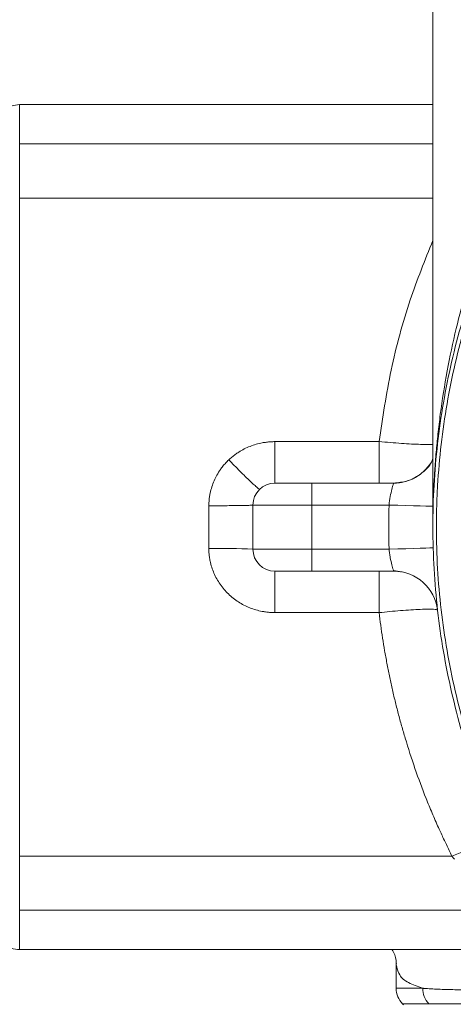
# Model space of a CAD drawing. Header units: millimetres. Extents: x -15 to 879, y -46 to 965.
# Tile 12 of 26: x 136 to 195, y 690 to 824. Entities that reach past the tile are written whole.
import ezdxf

# ---------------------------------------------------------------- set-up
doc = ezdxf.new("R2010")
doc.units = ezdxf.units.MM

msp = doc.modelspace()

# ---------------------------------------------------------------- linework, layer by layer
at = {"color": 7, "linetype": 'Continuous', "lineweight": 15}
for p, q in [((192.71, 862.65), (192.71, 754.88)), ((192.71, 812.39), (136.45, 812.39)), ((136.45, 807.04), (136.45, 799.67)), ((136.45, 799.67), (136.45, 710.1)), ((171.21, 766.52), (185.39, 766.52)), ((176.21, 760.89), (176.21, 757.89)), ((187.39, 760.89), (176.21, 760.89)), ((162.21, 751.98), (162.21, 757.8)), ((176.21, 757.89), (168.21, 757.89)), ((168.21, 751.89), (168.21, 757.89)), ((176.21, 757.89), (176.21, 751.89)), ((186.75, 757.89), (176.21, 757.89)), ((176.21, 751.89), (168.21, 751.89)), ((186.75, 751.89), (176.21, 751.89)), ((176.21, 751.89), (176.21, 748.89)), ((171.21, 748.89), (171.21, 743.26)), ((187.39, 748.89), (176.21, 748.89)), ((185.39, 743.26), (185.39, 748.89)), ((185.39, 743.26), (171.21, 743.26)), ((136.45, 710.1), (195.31, 710.1)), ((136.45, 710.1), (136.45, 702.74)), ((136.45, 702.74), (215.95, 702.74)), ((136.45, 697.39), (194.7, 697.39)), ((194.38, 697.4), (194.7, 697.41)), ((187.71, 695.53), (187.71, 692.13)), ((188.59, 690.01), (188.71, 689.89)), ((311.83, 690.01), (188.59, 690.01))]:
    msp.add_line(p, q, dxfattribs=at)
at = {"color": 8, "linetype": 'Continuous', "lineweight": 15}
for p, q in [((136.45, 812.39), (136.45, 807.04)), ((192.71, 807.04), (136.45, 807.04)), ((192.71, 799.67), (136.45, 799.67)), ((136.45, 702.74), (136.45, 697.39)), ((187.71, 692.13), (191.32, 692.13)), ((188.59, 690.01), (192.15, 690.01))]:
    msp.add_line(p, q, dxfattribs=at)
at = {"color": 8, "linetype": 'Continuous', "lineweight": 15, "flags": 128}
msp.add_lwpolyline([(192.71, 757.72), (192.63, 757.72), (192.29, 757.73), (191.74, 757.75), (190.99, 757.77), (190.08, 757.79), (189.05, 757.82), (187.92, 757.86), (186.75, 757.89)], dxfattribs=at)
at = {"color": 7, "linetype": 'Continuous', "lineweight": 15, "flags": 128}
for points in [[(192.75, 752.06), (192.63, 752.06), (192.29, 752.05), (191.74, 752.03), (190.99, 752.01), (190.08, 751.98), (189.05, 751.95), (187.92, 751.92), (186.75, 751.89)], [(195.31, 710.1), (196.64, 710.67), (197.92, 711.16), (199.11, 711.54), (200.17, 711.82), (201.08, 711.97), (201.78, 712), (202.27, 711.9), (202.53, 711.67)]]:
    msp.add_lwpolyline(points, dxfattribs=at)
at = {"color": 7, "linetype": 'Continuous', "lineweight": 15}
for centre, radius, start, end in [((136.45, 809.39), 3, 90, 135), ((171.21, 757.89), 3, 90, 180), ((163.71, 653.91), 98.08, 87.3701, 90.8761), ((171.21, 751.89), 3, 180, 270), ((187.39, 742.89), 6, 6.5002, 90), ((136.45, 700.39), 3, 225, 270), ((190.71, 692.13), 3, 180, 225), ((194.42, 692.12), 3.09, 179.7305, 222.9075)]:
    msp.add_arc(centre, radius, start, end, dxfattribs=at)
at = {"color": 8, "linetype": 'Continuous', "lineweight": 15}
msp.add_arc((187.39, 766.89), 6, 270, 332.4277, dxfattribs=at)
for points, knots in [([(192.74, 756.87), (192.74, 757.22), (192.75, 758.33), (192.83, 760.23), (192.96, 762.63), (193.15, 765.07), (193.4, 767.63), (193.84, 771.31), (194.61, 776.11), (195.8, 781.75), (197.22, 787.1), (198.85, 792.26), (200.69, 797.32), (202.15, 800.67), (202.86, 802.3)], [0, 0, 0, 0, 0.022302, 0.072107, 0.123335, 0.178297, 0.230895, 0.289822, 0.418291, 0.544626, 0.660034, 0.77197, 0.88859, 1, 1, 1, 1]), ([(185.39, 766.52), (185.88, 769.78), (186.85, 776.32), (189.34, 785.51), (191.63, 791.23), (192.71, 793.91)], [0, 0, 0, 0, 0.345448, 0.692873, 1, 1, 1, 1]), ([(185.39, 766.52), (186.43, 766.44), (188.49, 766.27), (191.19, 766.12), (192.21, 766.12), (192.71, 766.12)], [0, 0, 0, 0, 0.334592, 0.669669, 1, 1, 1, 1]), ([(192.71, 764.21), (192.68, 764.13), (192.41, 763.24), (191.15, 762.09), (189.29, 761.06), (188.01, 760.94), (187.39, 760.89)], [0, 0, 0, 0, 0.0400591, 0.4228291, 0.7210565, 1, 1, 1, 1]), ([(186.75, 751.89), (186.77, 751.7), (186.81, 751.3), (186.93, 750.54), (187.13, 749.71), (187.31, 749.14), (187.36, 748.99), (187.37, 748.95)], [0, 0, 0, 0, 0.138017, 0.289179, 0.575677, 0.858774, 1, 1, 1, 1]), ([(194.7, 697.41), (195.9, 697.41), (198.67, 697.42), (203.82, 697.65), (209.91, 697.97), (216.54, 698.35), (223.58, 698.73), (228.54, 698.93), (231.03, 699.04)], [0, 0, 0, 0, 0.132754, 0.305746, 0.478858, 0.652305, 0.826069, 1, 1, 1, 1]), ([(187.8, 695.06), (187.89, 694.67), (188.1, 693.82), (189.25, 692.84), (190.63, 692.37), (191.32, 692.13)], [0, 0, 0, 0, 0.293917, 0.645127, 1, 1, 1, 1])]:
    msp.add_open_spline(points, degree=3, knots=knots, dxfattribs=at)
at = {"color": 7, "linetype": 'Continuous', "lineweight": 15}
for points, knots in [([(202.86, 710.99), (202.81, 711.09), (202.76, 711.2), (202.65, 711.42), (202.5, 711.74), (202.14, 712.49), (201.44, 714), (200.87, 715.31), (199.76, 717.95), (199.08, 719.72), (197.8, 723.32), (197.22, 725.13), (196.16, 728.77), (195.69, 730.6), (194.42, 736.11), (193.78, 739.81), (192.93, 747.3), (192.71, 751.07), (192.71, 756.79), (192.76, 758.7), (192.98, 762.48), (193.14, 764.36), (193.78, 769.97), (194.42, 773.68), (196.11, 781.02), (197.17, 784.66), (199.08, 790.05), (199.76, 791.83), (200.87, 794.46), (201.25, 795.34), (201.84, 796.64), (202.14, 797.29), (202.5, 798.04), (202.65, 798.36), (202.76, 798.58), (202.81, 798.68), (202.86, 798.79)], [0, 0, 0, 0, 0.003906, 0.003906, 0.007812, 0.015625, 0.03125, 0.0625, 0.0625, 0.125, 0.125, 0.1875, 0.1875, 0.25, 0.25, 0.375, 0.375, 0.5, 0.5, 0.5625, 0.5625, 0.625, 0.625, 0.75, 0.75, 0.875, 0.875, 0.9375, 0.9375, 0.96875, 0.96875, 0.984375, 0.992187, 0.996094, 0.996094, 1, 1, 1, 1]), ([(203.31, 798.42), (203.28, 798.37), (203.25, 798.31), (203.2, 798.21), (203.12, 798.05), (202.94, 797.67), (202.59, 796.93), (201.89, 795.43), (201.33, 794.13), (200.23, 791.52), (199.55, 789.75), (197.65, 784.41), (196.6, 780.8), (194.91, 773.52), (194.27, 769.85), (193.63, 764.28), (193.47, 762.41), (193.3, 759.6), (193.26, 758.66), (193.21, 756.78), (193.19, 755.83), (193.19, 751.1), (193.41, 747.36), (194.27, 739.94), (194.91, 736.26), (196.17, 730.8), (196.65, 728.99), (197.7, 725.38), (198.28, 723.59), (199.55, 720.02), (200.23, 718.26), (201.33, 715.65), (201.71, 714.78), (202.49, 713.06), (202.89, 712.21), (203.31, 711.36)], [0, 0, 0, 0, 0.001953, 0.001953, 0.003906, 0.007812, 0.015625, 0.03125, 0.0625, 0.0625, 0.125, 0.125, 0.25, 0.25, 0.375, 0.375, 0.4375, 0.4375, 0.46875, 0.46875, 0.5, 0.5, 0.625, 0.625, 0.75, 0.75, 0.8125, 0.8125, 0.875, 0.875, 0.9375, 0.9375, 0.96875, 0.96875, 1, 1, 1, 1]), ([(164.92, 764.04), (164.99, 764.1), (165.13, 764.24), (165.35, 764.42), (165.57, 764.6), (165.8, 764.77), (166.04, 764.94), (166.44, 765.2), (167.02, 765.54), (167.81, 765.89), (168.64, 766.17), (169.39, 766.35), (170.05, 766.45), (170.63, 766.51), (171.02, 766.52), (171.21, 766.52)], [0, 0, 0, 0, 0.041471, 0.082893, 0.124311, 0.165766, 0.207301, 0.24896, 0.373664, 0.49868, 0.623806, 0.749158, 0.832751, 0.916255, 1, 1, 1, 1]), ([(171.21, 766.52), (171.21, 765.84), (171.21, 765.11), (171.21, 764.07), (171.21, 763.73), (171.21, 763.09), (171.21, 762.79), (171.21, 762.25), (171.21, 762), (171.21, 761.59), (171.21, 761.42), (171.21, 761.01), (171.21, 760.89), (171.21, 760.89)], [0, 0, 0, 0, 0.25, 0.25, 0.375, 0.375, 0.5, 0.5, 0.625, 0.625, 0.75, 0.75, 1, 1, 1, 1]), ([(185.39, 760.89), (185.39, 760.89), (185.39, 761.01), (185.39, 761.42), (185.39, 761.59), (185.39, 762), (185.39, 762.25), (185.39, 762.79), (185.39, 763.09), (185.39, 763.73), (185.39, 764.07), (185.39, 765.11), (185.39, 765.84), (185.39, 766.52)], [0, 0, 0, 0, 0.25, 0.25, 0.375, 0.375, 0.5, 0.5, 0.625, 0.625, 0.75, 0.75, 1, 1, 1, 1]), ([(162.21, 757.8), (162.21, 757.89), (162.21, 758.09), (162.23, 758.38), (162.25, 758.67), (162.29, 758.96), (162.33, 759.24), (162.42, 759.72), (162.6, 760.38), (162.91, 761.2), (163.3, 761.98), (163.71, 762.64), (164.12, 763.19), (164.51, 763.63), (164.78, 763.9), (164.92, 764.04)], [0, 0, 0, 0, 0.041651, 0.083212, 0.124734, 0.166264, 0.207854, 0.249551, 0.374246, 0.499197, 0.624037, 0.749236, 0.832704, 0.916169, 1, 1, 1, 1]), ([(164.92, 764.04), (165.41, 763.54), (165.93, 763.02), (166.69, 762.26), (166.94, 762.01), (167.41, 761.55), (167.63, 761.34), (168.04, 760.95), (168.22, 760.78), (168.54, 760.49), (168.67, 760.37), (168.99, 760.09), (169.1, 760.02), (169.11, 760.04)], [0, 0, 0, 0, 0.25, 0.25, 0.375, 0.375, 0.5, 0.5, 0.625, 0.625, 0.75, 0.75, 1, 1, 1, 1]), ([(171.21, 760.89), (171.21, 760.89), (171.21, 760.89), (171.22, 760.89), (171.24, 760.89), (171.27, 760.89), (171.32, 760.89), (171.42, 760.89), (171.58, 760.89), (171.79, 760.89), (172.13, 760.89), (172.65, 760.89), (173.29, 760.89), (173.85, 760.89), (174.29, 760.89), (174.76, 760.89), (175.18, 760.89), (175.56, 760.89), (175.88, 760.89), (176.1, 760.89), (176.21, 760.89)], [0, 0, 0, 0, 0.025064, 0.050064, 0.07504, 0.100029, 0.125071, 0.18755, 0.2501, 0.312579, 0.375129, 0.500007, 0.624885, 0.687364, 0.749914, 0.812393, 0.874943, 0.916612, 0.958238, 1, 1, 1, 1]), ([(187.39, 760.89), (187.39, 760.89), (187.36, 760.81), (187.27, 760.52), (187.2, 760.3), (187.05, 759.75), (186.98, 759.42), (186.84, 758.69), (186.79, 758.29), (186.75, 757.89)], [0, 0, 0, 0, 0.25, 0.25, 0.5, 0.5, 0.75, 0.75, 1, 1, 1, 1]), ([(188.42, 760.98), (188.24, 760.95), (187.9, 760.89), (187.55, 760.86), (187.37, 760.84)], [0, 0, 0, 0, 0.504869, 1, 1, 1, 1]), ([(162.21, 757.8), (162.56, 757.8), (162.93, 757.8), (163.67, 757.8), (164.05, 757.8), (164.79, 757.81), (165.15, 757.81), (165.84, 757.82), (166.16, 757.82), (166.75, 757.83), (167.01, 757.83), (167.46, 757.84), (167.64, 757.85), (167.93, 757.86), (168.04, 757.87), (168.18, 757.88), (168.21, 757.88), (168.21, 757.89)], [0, 0, 0, 0, 0.125, 0.125, 0.25, 0.25, 0.375, 0.375, 0.5, 0.5, 0.625, 0.625, 0.75, 0.75, 0.875, 0.875, 1, 1, 1, 1]), ([(171.21, 743.26), (171.11, 743.26), (170.91, 743.26), (170.62, 743.27), (170.28, 743.3), (169.9, 743.35), (169.32, 743.44), (168.61, 743.61), (167.5, 743.99), (166.2, 744.66), (164.83, 745.75), (163.89, 746.85), (163.27, 747.84), (162.89, 748.61), (162.59, 749.42), (162.4, 750.17), (162.28, 750.83), (162.22, 751.4), (162.21, 751.79), (162.21, 751.98)], [0, 0, 0, 0, 0.021924, 0.042957, 0.063117, 0.094501, 0.126211, 0.189234, 0.252187, 0.377654, 0.502621, 0.627166, 0.689454, 0.751588, 0.813763, 0.875831, 0.917268, 0.958593, 1, 1, 1, 1]), ([(176.21, 748.89), (176.14, 748.89), (176.01, 748.89), (175.82, 748.89), (175.62, 748.89), (175.43, 748.89), (175.14, 748.89), (174.76, 748.89), (174.29, 748.89), (173.85, 748.89), (173.29, 748.89), (172.65, 748.89), (172.13, 748.89), (171.79, 748.89), (171.58, 748.89), (171.42, 748.89), (171.31, 748.89), (171.25, 748.89), (171.22, 748.89), (171.21, 748.89), (171.21, 748.89)], [0, 0, 0, 0, 0.025064, 0.050064, 0.07504, 0.100029, 0.125071, 0.18755, 0.2501, 0.312579, 0.375129, 0.500007, 0.624885, 0.687364, 0.749914, 0.812393, 0.874943, 0.916612, 0.958238, 1, 1, 1, 1]), ([(187.37, 748.95), (187.55, 748.93), (187.9, 748.89), (188.24, 748.83), (188.42, 748.8)], [0, 0, 0, 0, 0.495182, 1, 1, 1, 1]), ([(187.37, 748.95), (187.37, 748.94), (187.39, 748.89), (187.39, 748.89), (187.39, 748.89)], [0, 0, 0, 0, 0.009189, 1, 1, 1, 1]), ([(193.35, 743.57), (193.35, 743.6), (193.3, 743.63), (193.12, 743.68), (192.97, 743.7), (192.58, 743.72), (192.33, 743.72), (191.74, 743.72), (191.39, 743.71), (190.61, 743.68), (190.18, 743.66), (189.28, 743.6), (188.8, 743.56), (187.82, 743.49), (187.33, 743.44), (186.34, 743.35), (185.86, 743.3), (185.39, 743.26)], [0, 0, 0, 0, 0.125, 0.125, 0.25, 0.25, 0.375, 0.375, 0.5, 0.5, 0.625, 0.625, 0.75, 0.75, 0.875, 0.875, 1, 1, 1, 1]), ([(195.31, 710.1), (195.18, 710.37), (194.93, 710.89), (194.55, 711.67), (194.18, 712.45), (193.82, 713.22), (193.29, 714.39), (192.6, 715.97), (191.51, 718.64), (190.25, 722.02), (189.18, 725.34), (188.45, 727.85), (187.99, 729.54), (187.56, 731.23), (187.16, 732.94), (186.79, 734.64), (186.45, 736.36), (186.14, 738.07), (185.86, 739.8), (185.61, 741.52), (185.46, 742.68), (185.39, 743.26)], [0, 0, 0, 0, 0.025541, 0.050821, 0.075843, 0.100608, 0.125117, 0.187733, 0.25019, 0.375513, 0.500214, 0.550605, 0.600866, 0.65101, 0.701052, 0.751007, 0.800891, 0.850717, 0.9005, 0.950256, 1, 1, 1, 1]), ([(195.67, 709.69), (195.61, 709.76), (195.49, 709.9), (195.37, 710.04), (195.31, 710.1)], [0, 0, 0, 0, 0.511535, 1, 1, 1, 1]), ([(187.13, 697.39), (187.28, 697.17), (187.7, 696.58), (187.73, 695.64), (187.75, 695.04)], [0, 0, 0, 0, 0.360113, 1, 1, 1, 1]), ([(187.76, 695.53), (187.73, 695.45), (187.69, 695.26), (187.76, 695.13), (187.8, 695.06)], [0, 0, 0, 0, 0.47733, 1, 1, 1, 1]), ([(191.32, 692.13), (191.36, 692.13), (191.43, 692.12), (191.57, 692.11), (191.83, 692.09), (192.36, 692.05), (193.5, 691.99), (195.34, 691.94), (197.93, 691.9), (200.81, 691.91), (204.08, 691.93), (206.73, 691.97), (208.64, 692), (209.61, 692.01), (210.65, 692.03), (211.77, 692.05), (212.97, 692.08), (214.26, 692.1), (215.15, 692.12), (215.61, 692.13)], [0, 0, 0, 0, 0.007805, 0.015611, 0.031223, 0.062455, 0.124934, 0.24993, 0.372468, 0.500015, 0.619542, 0.75003, 0.780112, 0.812076, 0.845914, 0.881628, 0.919215, 0.958673, 1, 1, 1, 1]), ([(192.15, 690.01), (192.71, 690.01), (193.32, 690.01), (194.66, 690.02), (195.39, 690.03), (197.76, 690.04), (199.58, 690.05), (203.65, 690.04), (205.89, 690.03), (209.53, 690.02), (210.79, 690.02), (213.38, 690.01), (214.72, 690.01), (216.1, 690.01)], [0, 0, 0, 0, 0.125, 0.125, 0.25, 0.25, 0.5, 0.5, 0.75, 0.75, 0.875, 0.875, 1, 1, 1, 1])]:
    msp.add_open_spline(points, degree=3, knots=knots, dxfattribs=at)
msp.add_open_spline([(186.75, 757.89), (186.7, 755.89), (186.7, 753.89), (186.75, 751.89)], degree=3, dxfattribs=at)

doc.saveas('drawing.dxf')
